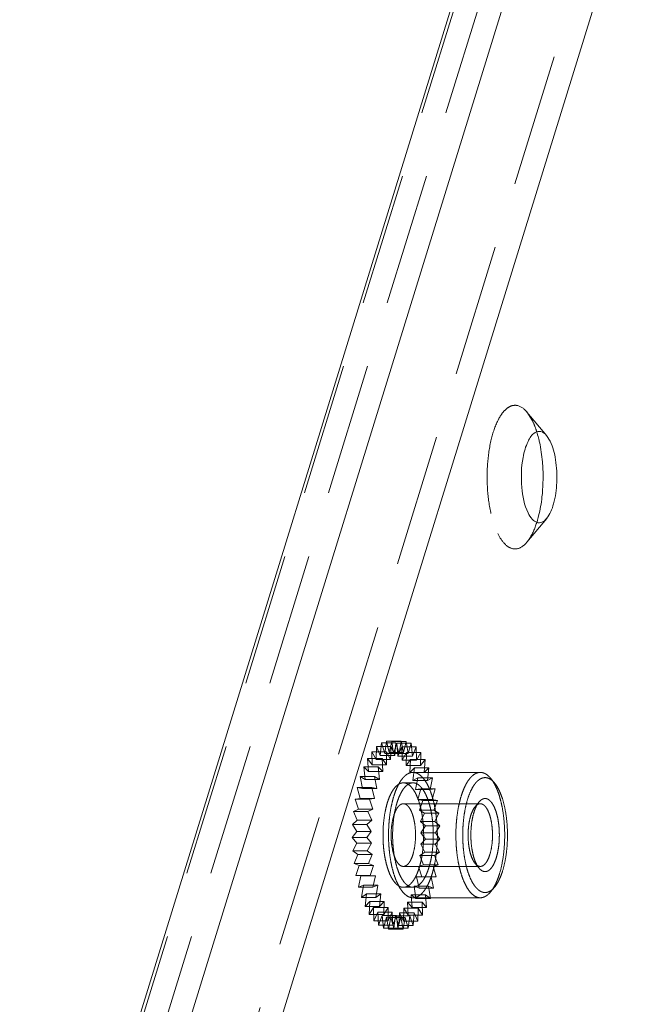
# Model space of a CAD drawing. Header units: millimetres. Extents: x 4065 to 8083, y -652 to 5416.
# Tile 143 of 256: x 5809 to 5833, y 3354 to 3392. Entities that reach past the tile are written whole.
import ezdxf

# ---------------------------------------------------------------- set-up
doc = ezdxf.new("R2010")
doc.units = ezdxf.units.MM
doc.header["$LTSCALE"] = 0.8
doc.linetypes.add('HIDDEN', pattern=[9.525, 6.35, -3.175])
doc.layers.get('0').update_dxf_attribs({"linetype": 'CONTINUOUS', "lineweight": 0})
doc.layers.add('3', color=5, linetype='HIDDEN', lineweight=0)

msp = doc.modelspace()

# ---------------------------------------------------------------- linework, layer by layer
for p, q in [((5761.653, 3185.135), (5894.709, 3615.705)), ((5763.449, 3184.58), (5896.585, 3615.409)), ((5855.33, 3470.647), (5768.731, 3190.412)), ((5829.513, 3375.846), (5829.374, 3376.064))]:
    msp.add_line(p, q)
for centre, radius, start, end in [((5824.988, 3374.943), 4.206, 14.2092, 17.5818), ((5824.443, 3374.802), 4.77, 12.2204, 14.2428), ((5822.333, 3374.475), 6.907, 353.7284, 2.6152)]:
    msp.add_arc(centre, radius, start, end)
for points, knots in [([(5829.374, 3376.065), (5829.317, 3376.132), (5829.183, 3376.251), (5829.001, 3376.219), (5828.936, 3376.181)], [0, 0, 0, 0, 0.538925, 1, 1, 1, 1]), ([(5828.936, 3376.181), (5828.811, 3376.107), (5828.606, 3375.783), (5828.514, 3375.44), (5828.475, 3375.231)], [0, 0, 0, 0, 0.405585, 1, 1, 1, 1]), ([(5829.232, 3374.79), (5829.228, 3374.879), (5829.206, 3375.222), (5829.158, 3375.563), (5829.104, 3375.812)], [0, 0, 0, 0, 0.258875, 1, 1, 1, 1]), ([(5829.377, 3372.89), (5829.51, 3373.048), (5829.688, 3373.516), (5829.793, 3374.283), (5829.753, 3375.099), (5829.621, 3375.627), (5829.513, 3375.846)], [0, 0, 0, 0, 0.202856, 0.474384, 0.760146, 1, 1, 1, 1]), ([(5828.475, 3375.231), (5828.405, 3374.854), (5828.382, 3374.131), (5828.518, 3373.406), (5828.666, 3373.105)], [0, 0, 0, 0, 0.533202, 1, 1, 1, 1]), ([(5829.008, 3372.768), (5829.03, 3372.841), (5829.117, 3373.153), (5829.171, 3373.474), (5829.198, 3373.72)], [0, 0, 0, 0, 0.233876, 1, 1, 1, 1]), ([(5828.666, 3373.105), (5828.709, 3373.017), (5828.798, 3372.87), (5828.991, 3372.716), (5829.221, 3372.73), (5829.328, 3372.831), (5829.377, 3372.89)], [0, 0, 0, 0, 0.315164, 0.55143, 0.753812, 1, 1, 1, 1])]:
    msp.add_open_spline(points, degree=3, knots=knots)
at = {"layer": '3'}
for p, q in [((5761.607, 3184.58), (5894.895, 3615.902)), ((5762.528, 3184.58), (5895.664, 3615.409)), ((5854.409, 3470.647), (5767.81, 3190.412)), ((5828.834, 3376.63), (5828.618, 3376.971)), ((5829.378, 3376.061), (5828.621, 3376.968)), ((5829.378, 3372.89), (5828.621, 3371.983)), ((5822.845, 3363.662), (5822.867, 3364.161)), ((5822.867, 3364.161), (5823.006, 3363.81)), ((5822.867, 3364.161), (5823.419, 3364.161)), ((5823.006, 3363.81), (5823.055, 3364.296)), ((5823.055, 3364.296), (5823.174, 3363.898)), ((5823.055, 3364.296), (5823.608, 3364.296)), ((5823.174, 3363.898), (5823.249, 3364.362)), ((5823.249, 3364.362), (5823.346, 3363.925)), ((5823.249, 3364.362), (5823.802, 3364.362)), ((5823.346, 3363.925), (5823.445, 3364.358)), ((5823.397, 3363.662), (5823.419, 3364.161)), ((5823.419, 3364.161), (5823.559, 3363.81)), ((5823.445, 3364.358), (5823.517, 3363.891)), ((5823.445, 3364.358), (5823.997, 3364.358)), ((5823.517, 3363.891), (5823.638, 3364.285)), ((5823.559, 3363.81), (5823.608, 3364.296)), ((5823.608, 3364.296), (5823.727, 3363.898)), ((5823.638, 3364.285), (5823.684, 3363.796)), ((5823.638, 3364.285), (5824.191, 3364.285)), ((5823.684, 3363.796), (5823.826, 3364.143)), ((5823.727, 3363.898), (5823.802, 3364.362)), ((5823.802, 3364.362), (5823.898, 3363.925)), ((5823.826, 3364.143), (5823.845, 3363.643)), ((5823.826, 3364.143), (5824.378, 3364.143)), ((5823.898, 3363.925), (5823.997, 3364.358)), ((5823.997, 3364.358), (5824.069, 3363.891)), ((5824.069, 3363.891), (5824.191, 3364.285)), ((5824.191, 3364.285), (5824.237, 3363.796)), ((5824.237, 3363.796), (5824.378, 3364.143)), ((5824.378, 3364.143), (5824.397, 3363.643)), ((5822.687, 3363.96), (5822.845, 3363.662)), ((5822.693, 3363.458), (5822.687, 3363.96)), ((5822.687, 3363.96), (5823.24, 3363.96)), ((5823.559, 3363.81), (5823.006, 3363.81)), ((5823.727, 3363.898), (5823.174, 3363.898)), ((5823.24, 3363.96), (5823.397, 3363.662)), ((5823.245, 3363.458), (5823.24, 3363.96)), ((5823.898, 3363.925), (5823.346, 3363.925)), ((5824.069, 3363.891), (5823.517, 3363.891)), ((5824.237, 3363.796), (5823.684, 3363.796)), ((5823.845, 3363.643), (5824.004, 3363.935)), ((5824.004, 3363.935), (5823.995, 3363.433)), ((5824.004, 3363.935), (5824.556, 3363.935)), ((5824.397, 3363.643), (5824.556, 3363.935)), ((5824.556, 3363.935), (5824.548, 3363.433)), ((5822.429, 3362.899), (5822.37, 3363.378)), ((5822.37, 3363.378), (5822.553, 3363.202)), ((5822.37, 3363.378), (5822.923, 3363.378)), ((5822.553, 3363.202), (5822.521, 3363.697)), ((5822.521, 3363.697), (5822.693, 3363.458)), ((5822.521, 3363.697), (5823.073, 3363.697)), ((5823.245, 3363.458), (5822.693, 3363.458)), ((5823.397, 3363.662), (5822.845, 3363.662)), ((5822.982, 3362.899), (5822.923, 3363.378)), ((5822.923, 3363.378), (5823.106, 3363.202)), ((5823.106, 3363.202), (5823.073, 3363.697)), ((5823.073, 3363.697), (5823.245, 3363.458)), ((5824.397, 3363.643), (5823.845, 3363.643)), ((5823.995, 3363.433), (5824.169, 3363.665)), ((5824.548, 3363.433), (5823.995, 3363.433)), ((5824.169, 3363.665), (5824.133, 3363.171)), ((5824.169, 3363.665), (5824.721, 3363.665)), ((5824.548, 3363.433), (5824.721, 3363.665)), ((5824.721, 3363.665), (5824.686, 3363.171)), ((5822.322, 3362.554), (5822.238, 3363.007)), ((5822.238, 3363.007), (5822.429, 3362.899)), ((5822.238, 3363.007), (5822.791, 3363.007)), ((5823.106, 3363.202), (5822.553, 3363.202)), ((5822.875, 3362.554), (5822.791, 3363.007)), ((5822.791, 3363.007), (5822.982, 3362.899)), ((5824.133, 3363.171), (5824.318, 3363.34)), ((5824.686, 3363.171), (5824.133, 3363.171)), ((5824.318, 3363.34), (5824.256, 3362.863)), ((5824.257, 3363.169), (5826.836, 3363.169)), ((5824.318, 3363.34), (5824.87, 3363.34)), ((5824.686, 3363.171), (5824.87, 3363.34)), ((5824.87, 3363.34), (5824.808, 3362.863)), ((5822.982, 3362.899), (5822.429, 3362.899)), ((5823.889, 3362.769), (5824.257, 3362.769)), ((5824.256, 3362.863), (5824.447, 3362.964)), ((5824.808, 3362.863), (5824.256, 3362.863)), ((5824.447, 3362.964), (5824.36, 3362.514)), ((5824.447, 3362.964), (5825, 3362.964)), ((5824.808, 3362.863), (5825, 3362.964)), ((5825, 3362.964), (5824.913, 3362.514)), ((5827.383, 3362.763), (5827.231, 3362.944)), ((5822.236, 3362.174), (5822.127, 3362.593)), ((5822.127, 3362.593), (5822.322, 3362.554)), ((5822.127, 3362.593), (5822.68, 3362.593)), ((5822.875, 3362.554), (5822.322, 3362.554)), ((5822.788, 3362.174), (5822.68, 3362.593)), ((5822.68, 3362.593), (5822.875, 3362.554)), ((5824.36, 3362.514), (5824.556, 3362.545)), ((5824.913, 3362.514), (5824.36, 3362.514)), ((5824.556, 3362.545), (5824.445, 3362.131)), ((5824.556, 3362.545), (5825.108, 3362.545)), ((5824.913, 3362.514), (5825.108, 3362.545)), ((5825.108, 3362.545), (5824.998, 3362.131)), ((5822.04, 3362.143), (5822.236, 3362.174)), ((5822.17, 3361.767), (5822.04, 3362.143)), ((5822.04, 3362.143), (5822.593, 3362.143)), ((5822.788, 3362.174), (5822.236, 3362.174)), ((5822.593, 3362.143), (5822.788, 3362.174)), ((5822.723, 3361.767), (5822.593, 3362.143)), ((5823.889, 3361.969), (5826.836, 3361.969)), ((5824.445, 3362.131), (5824.64, 3362.092)), ((5824.998, 3362.131), (5824.445, 3362.131)), ((5824.64, 3362.092), (5824.508, 3361.722)), ((5824.64, 3362.092), (5825.193, 3362.092)), ((5824.998, 3362.131), (5825.193, 3362.092)), ((5825.193, 3362.092), (5825.061, 3361.722)), ((5826.639, 3361.857), (5826.79, 3362.038)), ((5821.979, 3361.666), (5822.17, 3361.767)), ((5822.127, 3361.341), (5821.979, 3361.666)), ((5821.979, 3361.666), (5822.531, 3361.666)), ((5822.723, 3361.767), (5822.17, 3361.767)), ((5822.531, 3361.666), (5822.723, 3361.767)), ((5822.68, 3361.341), (5822.531, 3361.666)), ((5824.508, 3361.722), (5824.699, 3361.614)), ((5825.061, 3361.722), (5824.508, 3361.722)), ((5824.699, 3361.614), (5824.548, 3361.294)), ((5824.699, 3361.614), (5825.252, 3361.614)), ((5825.061, 3361.722), (5825.252, 3361.614)), ((5825.252, 3361.614), (5825.101, 3361.294)), ((5821.943, 3361.172), (5822.127, 3361.341)), ((5822.108, 3360.903), (5821.943, 3361.172)), ((5821.943, 3361.172), (5822.496, 3361.172)), ((5822.68, 3361.341), (5822.127, 3361.341)), ((5822.496, 3361.172), (5822.68, 3361.341)), ((5822.661, 3360.903), (5822.496, 3361.172)), ((5824.548, 3361.294), (5824.732, 3361.118)), ((5825.101, 3361.294), (5824.548, 3361.294)), ((5824.732, 3361.118), (5824.565, 3360.855)), ((5824.732, 3361.118), (5825.284, 3361.118)), ((5825.101, 3361.294), (5825.284, 3361.118)), ((5825.284, 3361.118), (5825.118, 3360.855)), ((5821.935, 3360.671), (5822.108, 3360.903)), ((5822.661, 3360.903), (5822.108, 3360.903)), ((5822.487, 3360.671), (5822.661, 3360.903)), ((5824.565, 3360.855), (5824.737, 3360.616)), ((5825.118, 3360.855), (5824.565, 3360.855)), ((5825.118, 3360.855), (5825.29, 3360.616)), ((5822.113, 3360.463), (5821.935, 3360.671)), ((5821.935, 3360.671), (5822.487, 3360.671)), ((5821.954, 3360.171), (5822.113, 3360.463)), ((5822.666, 3360.463), (5822.113, 3360.463)), ((5822.666, 3360.463), (5822.487, 3360.671)), ((5822.506, 3360.171), (5822.666, 3360.463)), ((5824.737, 3360.616), (5824.558, 3360.415)), ((5824.558, 3360.415), (5824.715, 3360.117)), ((5825.11, 3360.415), (5824.558, 3360.415)), ((5824.737, 3360.616), (5825.29, 3360.616)), ((5825.29, 3360.616), (5825.11, 3360.415)), ((5825.11, 3360.415), (5825.268, 3360.117)), ((5822.141, 3360.029), (5821.954, 3360.171)), ((5821.954, 3360.171), (5822.506, 3360.171)), ((5822, 3359.683), (5822.141, 3360.029)), ((5822.694, 3360.029), (5822.141, 3360.029)), ((5822.694, 3360.029), (5822.506, 3360.171)), ((5822.552, 3359.683), (5822.694, 3360.029)), ((5824.715, 3360.117), (5824.527, 3359.982)), ((5824.527, 3359.982), (5824.666, 3359.631)), ((5825.079, 3359.982), (5824.527, 3359.982)), ((5824.715, 3360.117), (5825.268, 3360.117)), ((5825.268, 3360.117), (5825.079, 3359.982)), ((5825.079, 3359.982), (5825.219, 3359.631)), ((5822.193, 3359.609), (5822, 3359.683)), ((5822, 3359.683), (5822.552, 3359.683)), ((5822.072, 3359.215), (5822.193, 3359.609)), ((5822.746, 3359.609), (5822.193, 3359.609)), ((5822.746, 3359.609), (5822.552, 3359.683)), ((5822.624, 3359.215), (5822.746, 3359.609)), ((5824.666, 3359.631), (5824.472, 3359.565)), ((5824.666, 3359.631), (5825.219, 3359.631)), ((5825.219, 3359.631), (5825.025, 3359.565)), ((5826.639, 3359.682), (5826.79, 3359.5)), ((5823.889, 3359.569), (5826.836, 3359.569)), ((5824.472, 3359.565), (5824.592, 3359.166)), ((5825.025, 3359.565), (5824.472, 3359.565)), ((5825.025, 3359.565), (5825.144, 3359.166)), ((5822.072, 3359.215), (5822.624, 3359.215)), ((5822.267, 3359.212), (5822.072, 3359.215)), ((5822.168, 3358.779), (5822.267, 3359.212)), ((5822.82, 3359.212), (5822.267, 3359.212)), ((5822.82, 3359.212), (5822.624, 3359.215)), ((5822.721, 3358.779), (5822.82, 3359.212)), ((5824.396, 3359.17), (5824.493, 3358.733)), ((5824.949, 3359.17), (5824.396, 3359.17)), ((5824.592, 3359.166), (5824.396, 3359.17)), ((5824.592, 3359.166), (5825.144, 3359.166)), ((5824.949, 3359.17), (5825.045, 3358.733)), ((5825.144, 3359.166), (5824.949, 3359.17)), ((5822.362, 3358.845), (5822.168, 3358.779)), ((5822.168, 3358.779), (5822.721, 3358.779)), ((5822.287, 3358.381), (5822.362, 3358.845)), ((5822.476, 3358.515), (5822.287, 3358.381)), ((5822.915, 3358.845), (5822.362, 3358.845)), ((5822.427, 3358.029), (5822.476, 3358.515)), ((5823.028, 3358.515), (5822.476, 3358.515)), ((5822.915, 3358.845), (5822.721, 3358.779)), ((5822.84, 3358.381), (5822.915, 3358.845)), ((5823.028, 3358.515), (5822.84, 3358.381)), ((5822.98, 3358.029), (5823.028, 3358.515)), ((5823.889, 3358.769), (5824.257, 3358.769)), ((5824.183, 3358.482), (5824.229, 3357.994)), ((5824.371, 3358.34), (5824.183, 3358.482)), ((5824.736, 3358.482), (5824.183, 3358.482)), ((5824.299, 3358.807), (5824.371, 3358.34)), ((5824.493, 3358.733), (5824.299, 3358.807)), ((5824.852, 3358.807), (5824.299, 3358.807)), ((5824.493, 3358.733), (5825.045, 3358.733)), ((5824.736, 3358.482), (5824.782, 3357.994)), ((5824.924, 3358.34), (5824.736, 3358.482)), ((5824.852, 3358.807), (5824.924, 3358.34)), ((5825.045, 3358.733), (5824.852, 3358.807)), ((5827.383, 3358.775), (5827.231, 3358.594)), ((5822.287, 3358.381), (5822.84, 3358.381)), ((5822.606, 3358.23), (5822.427, 3358.029)), ((5822.584, 3357.731), (5822.606, 3358.23)), ((5823.159, 3358.23), (5822.606, 3358.23)), ((5823.159, 3358.23), (5822.98, 3358.029)), ((5823.137, 3357.731), (5823.159, 3358.23)), ((5824.051, 3358.202), (5824.07, 3357.702)), ((5824.229, 3357.994), (5824.051, 3358.202)), ((5824.604, 3358.202), (5824.051, 3358.202)), ((5824.257, 3358.369), (5826.836, 3358.369)), ((5824.371, 3358.34), (5824.924, 3358.34)), ((5824.604, 3358.202), (5824.623, 3357.702)), ((5824.782, 3357.994), (5824.604, 3358.202)), ((5822.427, 3358.029), (5822.98, 3358.029)), ((5822.751, 3357.994), (5822.584, 3357.731)), ((5822.584, 3357.731), (5823.137, 3357.731)), ((5822.756, 3357.491), (5822.751, 3357.994)), ((5823.304, 3357.994), (5822.751, 3357.994)), ((5822.907, 3357.811), (5822.756, 3357.491)), ((5822.94, 3357.316), (5822.907, 3357.811)), ((5823.46, 3357.811), (5822.907, 3357.811)), ((5823.304, 3357.994), (5823.137, 3357.731)), ((5823.309, 3357.491), (5823.304, 3357.994)), ((5823.46, 3357.811), (5823.309, 3357.491)), ((5823.492, 3357.316), (5823.46, 3357.811)), ((5823.748, 3357.795), (5823.712, 3357.301)), ((5823.897, 3357.469), (5823.748, 3357.795)), ((5824.301, 3357.795), (5823.748, 3357.795)), ((5823.905, 3357.971), (5823.897, 3357.469)), ((5824.07, 3357.702), (5823.905, 3357.971)), ((5824.458, 3357.971), (5823.905, 3357.971)), ((5824.229, 3357.994), (5824.782, 3357.994)), ((5824.301, 3357.795), (5824.265, 3357.301)), ((5824.449, 3357.469), (5824.301, 3357.795)), ((5824.458, 3357.971), (5824.449, 3357.469)), ((5824.623, 3357.702), (5824.458, 3357.971)), ((5822.756, 3357.491), (5823.309, 3357.491)), ((5823.072, 3357.687), (5822.94, 3357.316)), ((5823.131, 3357.208), (5823.072, 3357.687)), ((5823.624, 3357.687), (5823.072, 3357.687)), ((5823.241, 3357.622), (5823.131, 3357.208)), ((5823.326, 3357.169), (5823.241, 3357.622)), ((5823.794, 3357.622), (5823.241, 3357.622)), ((5823.413, 3357.619), (5823.326, 3357.169)), ((5823.521, 3357.2), (5823.413, 3357.619)), ((5823.965, 3357.619), (5823.413, 3357.619)), ((5823.624, 3357.687), (5823.492, 3357.316)), ((5823.583, 3357.677), (5823.521, 3357.2)), ((5823.712, 3357.301), (5823.583, 3357.677)), ((5824.135, 3357.677), (5823.583, 3357.677)), ((5823.683, 3357.208), (5823.624, 3357.687)), ((5823.794, 3357.622), (5823.683, 3357.208)), ((5823.878, 3357.169), (5823.794, 3357.622)), ((5823.965, 3357.619), (5823.878, 3357.169)), ((5823.897, 3357.469), (5824.449, 3357.469)), ((5824.073, 3357.2), (5823.965, 3357.619)), ((5824.07, 3357.702), (5824.623, 3357.702)), ((5824.135, 3357.677), (5824.073, 3357.2)), ((5824.265, 3357.301), (5824.135, 3357.677)), ((5822.94, 3357.316), (5823.492, 3357.316)), ((5823.131, 3357.208), (5823.683, 3357.208)), ((5823.326, 3357.169), (5823.878, 3357.169)), ((5823.521, 3357.2), (5824.073, 3357.2)), ((5823.712, 3357.301), (5824.265, 3357.301))]:
    msp.add_line(p, q, dxfattribs=at)
for points, knots in [([(5828.618, 3376.971), (5828.521, 3377.086), (5828.335, 3377.239), (5828.037, 3377.222), (5827.839, 3377.108), (5827.66, 3376.913), (5827.429, 3376.522), (5827.221, 3375.871), (5827.093, 3374.975), (5827.09, 3374.015), (5827.213, 3373.114), (5827.387, 3372.558), (5827.503, 3372.321)], [0, 0, 0, 0, 0.076513, 0.109599, 0.146213, 0.190357, 0.243726, 0.376855, 0.536273, 0.705349, 0.865546, 1, 1, 1, 1]), ([(5828.998, 3376.214), (5828.986, 3376.252), (5828.939, 3376.393), (5828.882, 3376.531), (5828.834, 3376.63)], [0, 0, 0, 0, 0.265541, 1, 1, 1, 1]), ([(5828.622, 3371.985), (5828.662, 3372.032), (5828.831, 3372.272), (5828.94, 3372.549), (5829.008, 3372.768)], [0, 0, 0, 0, 0.212789, 1, 1, 1, 1]), ([(5827.503, 3372.321), (5827.571, 3372.183), (5827.71, 3371.952), (5828.014, 3371.71), (5828.377, 3371.733), (5828.545, 3371.892), (5828.622, 3371.985)], [0, 0, 0, 0, 0.315454, 0.551269, 0.753617, 1, 1, 1, 1]), ([(5823.525, 3362.261), (5823.546, 3362.329), (5823.591, 3362.458), (5823.668, 3362.639), (5823.753, 3362.796), (5823.844, 3362.928), (5823.941, 3363.033), (5824.043, 3363.11), (5824.149, 3363.158), (5824.222, 3363.169), (5824.257, 3363.169)], [0, 0, 0, 0, 0.172789, 0.331897, 0.476364, 0.605861, 0.720777, 0.822579, 0.914149, 1, 1, 1, 1]), ([(5824.257, 3363.169), (5824.279, 3363.169), (5824.324, 3363.165), (5824.414, 3363.14), (5824.526, 3363.076), (5824.649, 3362.957), (5824.763, 3362.796), (5824.867, 3362.597), (5824.96, 3362.363), (5825.039, 3362.098), (5825.103, 3361.808), (5825.151, 3361.497), (5825.192, 3361.061), (5825.197, 3360.617), (5825.166, 3360.177), (5825.125, 3359.86), (5825.068, 3359.56), (5825.018, 3359.369), (5824.989, 3359.277)], [0, 0, 0, 0, 0.015433, 0.03128, 0.065561, 0.105154, 0.151173, 0.203922, 0.263169, 0.328314, 0.398504, 0.472699, 0.549731, 0.707172, 0.78503, 0.860576, 0.932599, 1, 1, 1, 1]), ([(5826.104, 3362.261), (5826.125, 3362.329), (5826.17, 3362.458), (5826.247, 3362.639), (5826.332, 3362.796), (5826.423, 3362.928), (5826.52, 3363.033), (5826.622, 3363.11), (5826.728, 3363.158), (5826.801, 3363.169), (5826.836, 3363.169)], [0, 0, 0, 0, 0.172775, 0.331892, 0.476357, 0.605855, 0.720774, 0.822576, 0.914148, 1, 1, 1, 1]), ([(5826.836, 3363.169), (5826.871, 3363.169), (5826.942, 3363.159), (5827.044, 3363.114), (5827.143, 3363.041), (5827.202, 3362.979), (5827.231, 3362.944)], [0, 0, 0, 0, 0.219243, 0.452279, 0.710124, 1, 1, 1, 1]), ([(5823.279, 3362.012), (5823.296, 3362.069), (5823.333, 3362.177), (5823.398, 3362.327), (5823.469, 3362.458), (5823.545, 3362.568), (5823.625, 3362.656), (5823.71, 3362.72), (5823.798, 3362.76), (5823.859, 3362.769), (5823.889, 3362.769)], [0, 0, 0, 0, 0.172782, 0.331894, 0.476358, 0.605856, 0.720775, 0.822577, 0.914149, 1, 1, 1, 1]), ([(5823.647, 3362.012), (5823.665, 3362.069), (5823.702, 3362.177), (5823.766, 3362.327), (5823.837, 3362.458), (5823.913, 3362.568), (5823.994, 3362.656), (5824.079, 3362.72), (5824.167, 3362.76), (5824.228, 3362.769), (5824.257, 3362.769)], [0, 0, 0, 0, 0.172782, 0.331894, 0.476358, 0.605856, 0.720775, 0.822577, 0.914149, 1, 1, 1, 1]), ([(5823.889, 3362.769), (5823.907, 3362.769), (5823.944, 3362.766), (5824.019, 3362.745), (5824.113, 3362.692), (5824.215, 3362.592), (5824.31, 3362.458), (5824.397, 3362.293), (5824.474, 3362.098), (5824.54, 3361.877), (5824.594, 3361.635), (5824.634, 3361.376), (5824.668, 3361.013), (5824.673, 3360.553), (5824.63, 3360.102), (5824.565, 3359.762), (5824.522, 3359.602), (5824.499, 3359.526)], [0, 0, 0, 0, 0.015434, 0.031282, 0.065564, 0.105158, 0.151178, 0.203929, 0.263179, 0.328328, 0.398522, 0.472722, 0.549759, 0.707213, 0.860565, 0.932595, 1, 1, 1, 1]), ([(5824.257, 3362.769), (5824.276, 3362.769), (5824.313, 3362.766), (5824.388, 3362.745), (5824.481, 3362.692), (5824.584, 3362.592), (5824.679, 3362.458), (5824.766, 3362.293), (5824.843, 3362.098), (5824.909, 3361.877), (5824.962, 3361.635), (5825.002, 3361.376), (5825.036, 3361.013), (5825.041, 3360.553), (5824.998, 3360.102), (5824.933, 3359.762), (5824.891, 3359.602), (5824.867, 3359.526)], [0, 0, 0, 0, 0.015434, 0.031282, 0.065564, 0.105158, 0.151178, 0.203929, 0.263179, 0.328328, 0.398522, 0.472722, 0.549759, 0.707213, 0.860565, 0.932595, 1, 1, 1, 1]), ([(5826.349, 3362.137), (5826.377, 3362.227), (5826.438, 3362.395), (5826.534, 3362.588), (5826.62, 3362.717), (5826.684, 3362.796), (5826.751, 3362.861), (5826.821, 3362.911), (5826.892, 3362.947), (5826.964, 3362.967), (5827.037, 3362.971), (5827.11, 3362.96), (5827.182, 3362.932), (5827.252, 3362.89), (5827.32, 3362.833), (5827.362, 3362.787), (5827.383, 3362.763)], [0, 0, 0, 0, 0.182341, 0.34203, 0.412988, 0.47803, 0.537444, 0.591783, 0.641936, 0.689151, 0.735012, 0.781273, 0.829638, 0.88155, 0.938095, 1, 1, 1, 1]), ([(5827.231, 3362.944), (5827.265, 3362.904), (5827.33, 3362.812), (5827.416, 3362.658), (5827.495, 3362.479), (5827.565, 3362.28), (5827.626, 3362.061), (5827.696, 3361.741), (5827.754, 3361.313), (5827.779, 3360.784), (5827.757, 3360.253), (5827.691, 3359.749), (5827.615, 3359.427), (5827.568, 3359.277)], [0, 0, 0, 0, 0.041769, 0.08845, 0.139948, 0.19598, 0.256124, 0.319847, 0.455464, 0.597309, 0.739321, 0.875421, 1, 1, 1, 1]), ([(5827.383, 3362.763), (5827.414, 3362.726), (5827.473, 3362.642), (5827.552, 3362.5), (5827.624, 3362.337), (5827.713, 3362.084), (5827.799, 3361.728), (5827.862, 3361.268), (5827.884, 3360.782), (5827.864, 3360.296), (5827.804, 3359.834), (5827.734, 3359.539), (5827.692, 3359.402)], [0, 0, 0, 0, 0.041773, 0.088456, 0.139957, 0.195994, 0.319814, 0.455439, 0.597291, 0.739309, 0.875415, 1, 1, 1, 1]), ([(5823.525, 3362.261), (5823.497, 3362.17), (5823.446, 3361.978), (5823.389, 3361.678), (5823.348, 3361.361), (5823.317, 3360.921), (5823.322, 3360.477), (5823.364, 3360.041), (5823.411, 3359.73), (5823.476, 3359.44), (5823.555, 3359.175), (5823.647, 3358.941), (5823.751, 3358.742), (5823.866, 3358.581), (5823.989, 3358.462), (5824.101, 3358.398), (5824.191, 3358.373), (5824.235, 3358.369), (5824.257, 3358.369)], [0, 0, 0, 0, 0.067401, 0.139424, 0.21497, 0.292828, 0.450269, 0.527301, 0.601496, 0.671686, 0.736831, 0.796078, 0.848827, 0.894846, 0.934439, 0.96872, 0.984567, 1, 1, 1, 1]), ([(5826.836, 3358.369), (5826.814, 3358.369), (5826.77, 3358.373), (5826.68, 3358.398), (5826.568, 3358.462), (5826.445, 3358.581), (5826.33, 3358.742), (5826.226, 3358.941), (5826.134, 3359.175), (5826.055, 3359.44), (5825.99, 3359.73), (5825.943, 3360.041), (5825.901, 3360.477), (5825.896, 3360.921), (5825.927, 3361.361), (5825.968, 3361.678), (5826.025, 3361.978), (5826.076, 3362.17), (5826.104, 3362.261)], [0, 0, 0, 0, 0.015433, 0.03128, 0.065561, 0.105154, 0.151172, 0.203921, 0.263168, 0.328314, 0.398504, 0.4727, 0.549731, 0.707174, 0.785032, 0.860578, 0.932602, 1, 1, 1, 1]), ([(5823.279, 3362.012), (5823.255, 3361.936), (5823.213, 3361.777), (5823.148, 3361.436), (5823.105, 3360.985), (5823.11, 3360.526), (5823.144, 3360.162), (5823.184, 3359.903), (5823.237, 3359.661), (5823.303, 3359.441), (5823.38, 3359.246), (5823.467, 3359.08), (5823.563, 3358.946), (5823.665, 3358.847), (5823.759, 3358.793), (5823.834, 3358.772), (5823.871, 3358.769), (5823.889, 3358.769)], [0, 0, 0, 0, 0.067405, 0.139435, 0.292787, 0.450241, 0.527278, 0.601478, 0.671672, 0.736821, 0.796071, 0.848822, 0.894842, 0.934436, 0.968718, 0.984566, 1, 1, 1, 1]), ([(5823.647, 3362.012), (5823.624, 3361.936), (5823.582, 3361.777), (5823.517, 3361.436), (5823.473, 3360.985), (5823.478, 3360.526), (5823.513, 3360.162), (5823.552, 3359.903), (5823.606, 3359.661), (5823.672, 3359.441), (5823.749, 3359.246), (5823.836, 3359.08), (5823.931, 3358.946), (5824.033, 3358.847), (5824.127, 3358.793), (5824.202, 3358.772), (5824.239, 3358.769), (5824.257, 3358.769)], [0, 0, 0, 0, 0.067405, 0.139435, 0.292787, 0.450241, 0.527278, 0.601478, 0.671672, 0.736821, 0.796071, 0.848822, 0.894842, 0.934436, 0.968718, 0.984566, 1, 1, 1, 1]), ([(5823.889, 3361.969), (5823.871, 3361.969), (5823.834, 3361.964), (5823.782, 3361.94), (5823.731, 3361.901), (5823.682, 3361.848), (5823.637, 3361.782), (5823.577, 3361.673), (5823.543, 3361.58), (5823.523, 3361.515)], [0, 0, 0, 0, 0.085872, 0.177465, 0.279295, 0.394247, 0.523765, 0.668262, 1, 1, 1, 1]), ([(5824.255, 3360.023), (5824.284, 3360.118), (5824.329, 3360.321), (5824.359, 3360.64), (5824.356, 3360.968), (5824.324, 3361.235), (5824.28, 3361.434), (5824.24, 3361.566), (5824.194, 3361.683), (5824.142, 3361.783), (5824.085, 3361.863), (5824.023, 3361.923), (5823.958, 3361.96), (5823.911, 3361.969), (5823.889, 3361.969)], [0, 0, 0, 0, 0.139393, 0.292785, 0.450282, 0.601494, 0.671707, 0.736874, 0.796139, 0.848903, 0.894934, 0.934538, 0.968829, 1, 1, 1, 1]), ([(5827.383, 3358.775), (5827.362, 3358.751), (5827.32, 3358.705), (5827.252, 3358.648), (5827.181, 3358.605), (5827.109, 3358.578), (5827.036, 3358.567), (5826.963, 3358.571), (5826.891, 3358.592), (5826.82, 3358.628), (5826.75, 3358.679), (5826.683, 3358.744), (5826.619, 3358.823), (5826.533, 3358.952), (5826.436, 3359.146), (5826.34, 3359.414), (5826.263, 3359.72), (5826.206, 3360.054), (5826.171, 3360.408), (5826.16, 3360.772), (5826.172, 3361.136), (5826.207, 3361.489), (5826.264, 3361.823), (5826.318, 3362.036), (5826.349, 3362.137)], [0, 0, 0, 0, 0.022369, 0.042798, 0.06155, 0.079021, 0.095734, 0.112308, 0.129379, 0.14752, 0.167183, 0.188687, 0.212231, 0.237918, 0.295729, 0.361729, 0.434854, 0.513631, 0.596313, 0.680981, 0.765633, 0.848271, 0.926972, 1, 1, 1, 1]), ([(5826.593, 3361.639), (5826.61, 3361.692), (5826.645, 3361.791), (5826.69, 3361.885), (5826.714, 3361.928)], [0, 0, 0, 0, 0.529462, 1, 1, 1, 1]), ([(5826.639, 3361.857), (5826.645, 3361.864), (5826.668, 3361.89), (5826.694, 3361.913), (5826.715, 3361.928)], [0, 0, 0, 0, 0.268214, 1, 1, 1, 1]), ([(5826.714, 3361.928), (5826.72, 3361.938), (5826.743, 3361.976), (5826.769, 3362.013), (5826.79, 3362.038)], [0, 0, 0, 0, 0.265311, 1, 1, 1, 1]), ([(5826.715, 3361.928), (5826.733, 3361.941), (5826.772, 3361.961), (5826.816, 3361.969), (5826.836, 3361.969)], [0, 0, 0, 0, 0.521346, 1, 1, 1, 1]), ([(5826.79, 3362.038), (5826.815, 3362.068), (5826.867, 3362.12), (5826.947, 3362.161), (5827.01, 3362.171), (5827.057, 3362.168), (5827.103, 3362.155), (5827.148, 3362.132), (5827.192, 3362.099), (5827.252, 3362.041), (5827.321, 3361.945), (5827.392, 3361.802), (5827.453, 3361.631), (5827.503, 3361.437), (5827.539, 3361.224), (5827.561, 3360.999), (5827.568, 3360.767), (5827.561, 3360.536), (5827.538, 3360.311), (5827.502, 3360.098), (5827.467, 3359.963), (5827.448, 3359.899)], [0, 0, 0, 0, 0.042718, 0.078802, 0.095519, 0.112098, 0.129175, 0.147322, 0.166992, 0.188503, 0.237694, 0.295524, 0.361545, 0.434693, 0.513493, 0.596199, 0.680891, 0.765569, 0.848231, 0.926954, 1, 1, 1, 1]), ([(5826.836, 3361.969), (5826.858, 3361.969), (5826.905, 3361.96), (5826.971, 3361.923), (5827.032, 3361.863), (5827.089, 3361.783), (5827.141, 3361.683), (5827.188, 3361.566), (5827.227, 3361.434), (5827.271, 3361.235), (5827.303, 3360.968), (5827.307, 3360.64), (5827.276, 3360.321), (5827.232, 3360.118), (5827.202, 3360.023)], [0, 0, 0, 0, 0.031171, 0.065464, 0.10507, 0.151105, 0.203873, 0.26314, 0.328308, 0.398522, 0.549732, 0.707227, 0.860618, 1, 1, 1, 1]), ([(5823.523, 3361.515), (5823.494, 3361.421), (5823.449, 3361.217), (5823.418, 3360.899), (5823.422, 3360.57), (5823.454, 3360.303), (5823.498, 3360.104), (5823.538, 3359.972), (5823.584, 3359.855), (5823.636, 3359.755), (5823.693, 3359.675), (5823.755, 3359.616), (5823.82, 3359.578), (5823.867, 3359.569), (5823.889, 3359.569)], [0, 0, 0, 0, 0.139393, 0.292785, 0.450282, 0.601494, 0.671707, 0.736874, 0.796139, 0.848903, 0.894934, 0.934538, 0.968829, 1, 1, 1, 1]), ([(5826.639, 3359.682), (5826.622, 3359.702), (5826.589, 3359.747), (5826.529, 3359.856), (5826.466, 3360.02), (5826.411, 3360.246), (5826.377, 3360.497), (5826.365, 3360.762), (5826.376, 3361.027), (5826.409, 3361.279), (5826.447, 3361.44), (5826.47, 3361.515)], [0, 0, 0, 0, 0.041775, 0.088462, 0.195927, 0.319757, 0.455392, 0.597256, 0.739289, 0.875406, 1, 1, 1, 1]), ([(5826.47, 3361.515), (5826.491, 3361.582), (5826.526, 3361.677), (5826.588, 3361.789), (5826.621, 3361.836), (5826.639, 3361.857)], [0, 0, 0, 0, 0.549423, 0.787501, 1, 1, 1, 1]), ([(5826.714, 3359.61), (5826.681, 3359.669), (5826.62, 3359.804), (5826.553, 3360.029), (5826.505, 3360.284), (5826.478, 3360.559), (5826.472, 3360.843), (5826.489, 3361.124), (5826.528, 3361.391), (5826.569, 3361.56), (5826.593, 3361.639)], [0, 0, 0, 0, 0.098229, 0.212125, 0.338516, 0.473257, 0.611643, 0.748738, 0.879671, 1, 1, 1, 1]), ([(5823.889, 3359.569), (5823.907, 3359.569), (5823.943, 3359.575), (5823.996, 3359.598), (5824.047, 3359.637), (5824.095, 3359.69), (5824.141, 3359.756), (5824.2, 3359.866), (5824.235, 3359.958), (5824.255, 3360.023)], [0, 0, 0, 0, 0.085872, 0.177465, 0.279295, 0.394247, 0.523765, 0.668262, 1, 1, 1, 1]), ([(5827.202, 3360.023), (5827.182, 3359.958), (5827.148, 3359.866), (5827.088, 3359.756), (5827.043, 3359.69), (5826.994, 3359.637), (5826.944, 3359.598), (5826.891, 3359.575), (5826.854, 3359.569), (5826.836, 3359.569)], [0, 0, 0, 0, 0.331728, 0.476232, 0.605758, 0.720706, 0.822538, 0.91413, 1, 1, 1, 1]), ([(5826.715, 3359.61), (5826.708, 3359.615), (5826.68, 3359.636), (5826.656, 3359.661), (5826.639, 3359.682)], [0, 0, 0, 0, 0.233081, 1, 1, 1, 1]), ([(5826.79, 3359.5), (5826.783, 3359.508), (5826.756, 3359.543), (5826.731, 3359.581), (5826.714, 3359.61)], [0, 0, 0, 0, 0.23499, 1, 1, 1, 1]), ([(5826.836, 3359.569), (5826.816, 3359.569), (5826.772, 3359.577), (5826.733, 3359.598), (5826.715, 3359.61)], [0, 0, 0, 0, 0.47859, 1, 1, 1, 1]), ([(5827.448, 3359.899), (5827.43, 3359.841), (5827.391, 3359.734), (5827.32, 3359.592), (5827.251, 3359.496), (5827.192, 3359.438), (5827.148, 3359.406), (5827.102, 3359.383), (5827.056, 3359.37), (5827.01, 3359.368), (5826.947, 3359.378), (5826.867, 3359.419), (5826.815, 3359.47), (5826.79, 3359.5)], [0, 0, 0, 0, 0.182478, 0.342309, 0.478261, 0.537726, 0.592114, 0.642308, 0.689564, 0.735462, 0.781759, 0.881707, 1, 1, 1, 1]), ([(5823.889, 3358.769), (5823.918, 3358.769), (5823.98, 3358.778), (5824.068, 3358.818), (5824.152, 3358.883), (5824.233, 3358.97), (5824.309, 3359.08), (5824.38, 3359.211), (5824.444, 3359.361), (5824.481, 3359.469), (5824.499, 3359.526)], [0, 0, 0, 0, 0.085851, 0.177423, 0.279225, 0.394144, 0.523642, 0.668106, 0.827218, 1, 1, 1, 1]), ([(5824.257, 3358.769), (5824.287, 3358.769), (5824.348, 3358.778), (5824.436, 3358.818), (5824.521, 3358.883), (5824.602, 3358.97), (5824.678, 3359.08), (5824.748, 3359.211), (5824.813, 3359.361), (5824.85, 3359.469), (5824.867, 3359.526)], [0, 0, 0, 0, 0.085851, 0.177423, 0.279225, 0.394144, 0.523642, 0.668106, 0.827218, 1, 1, 1, 1]), ([(5824.257, 3358.369), (5824.293, 3358.369), (5824.366, 3358.38), (5824.472, 3358.428), (5824.573, 3358.505), (5824.67, 3358.611), (5824.762, 3358.742), (5824.846, 3358.9), (5824.924, 3359.08), (5824.968, 3359.209), (5824.989, 3359.277)], [0, 0, 0, 0, 0.085851, 0.177421, 0.279223, 0.394139, 0.523636, 0.668103, 0.827211, 1, 1, 1, 1]), ([(5827.568, 3359.277), (5827.547, 3359.207), (5827.501, 3359.074), (5827.421, 3358.89), (5827.333, 3358.73), (5827.266, 3358.636), (5827.231, 3358.594)], [0, 0, 0, 0, 0.286519, 0.549613, 0.787597, 1, 1, 1, 1]), ([(5827.692, 3359.402), (5827.672, 3359.337), (5827.63, 3359.216), (5827.556, 3359.046), (5827.476, 3358.9), (5827.415, 3358.814), (5827.383, 3358.775)], [0, 0, 0, 0, 0.286511, 0.549606, 0.787594, 1, 1, 1, 1]), ([(5827.231, 3358.594), (5827.202, 3358.559), (5827.143, 3358.497), (5827.044, 3358.424), (5826.942, 3358.379), (5826.871, 3358.369), (5826.836, 3358.369)], [0, 0, 0, 0, 0.289879, 0.547724, 0.780759, 1, 1, 1, 1])]:
    msp.add_open_spline(points, degree=3, knots=knots, dxfattribs=at)

doc.saveas('drawing.dxf')
